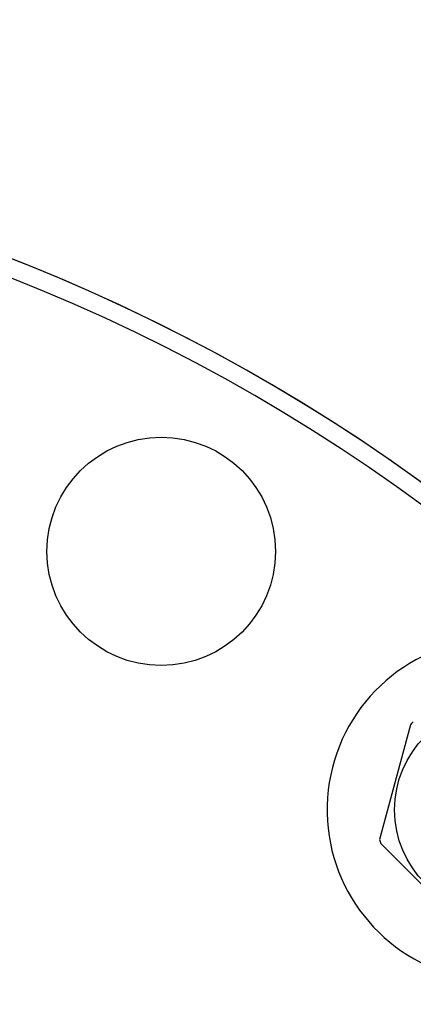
# Model space of a CAD drawing. Header units: inches. Extents: x 15 to 50, y -71 to 91.
# Tile 32 of 49: x 35.55 to 37.27, y 80.8 to 85.12. Entities that reach past the tile are written whole.
import ezdxf

# ---------------------------------------------------------------- set-up
doc = ezdxf.new("R2010")
doc.units = ezdxf.units.IN
doc.header["$LTSCALE"] = 1.21
doc.header["$MEASUREMENT"] = 0
doc.layers.get('0').update_dxf_attribs({"linetype": 'CONTINUOUS'})

msp = doc.modelspace()

# ---------------------------------------------------------------- linework, layer by layer
at = {"color": 7, "linetype": 'Continuous'}
for p, q in [((37.2573, 82.0283), (37.1224, 81.525)), ((37.127, 81.5081), (37.4954, 81.1397))]:
    msp.add_line(p, q, dxfattribs=at)
for centre, radius in [((28.6042, 76.6165), 14), ((36.1668, 82.7878), 0.5), ((37.6426, 81.6553), 0.4547)]:
    msp.add_circle(centre, radius, dxfattribs=at)
for centre, radius, start, end in [((32.6038, 76.6165), 8, 40.9877, 316.49521), ((32.6042, 76.6165), 8, 40.9877, 179.90109), ((32.6038, 76.6165), 7.9213, 41.48445, 316.16671), ((37.6426, 81.6553), 0.75, 16.1602, 255.8153), ((37.6426, 81.6553), 0.5363, 134.0614, 135.9386), ((37.6426, 81.6553), 0.5363, 194.0614, 195.9386)]:
    msp.add_arc(centre, radius, start, end, dxfattribs=at)

doc.saveas('drawing.dxf')
